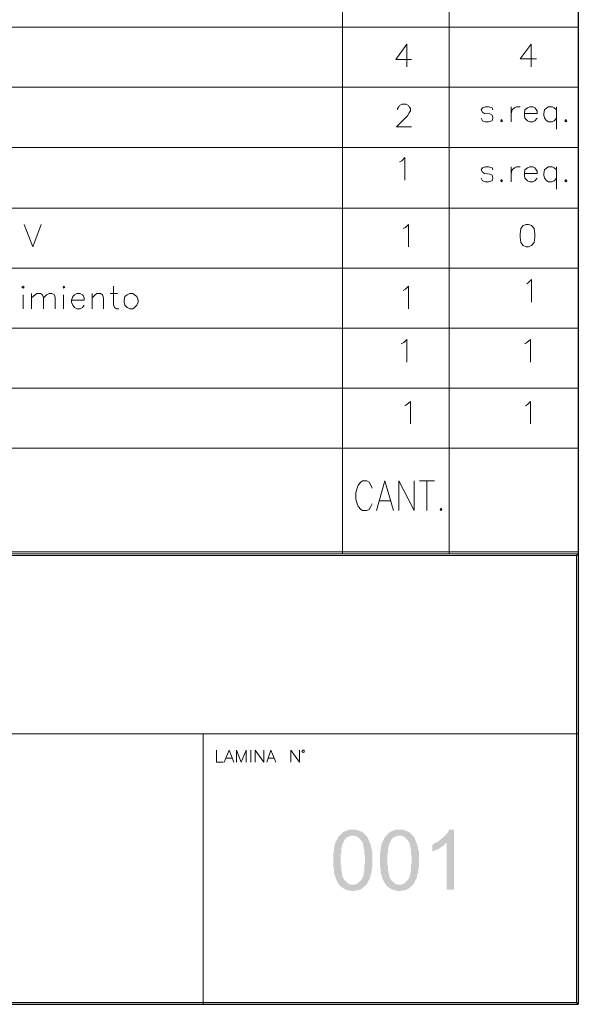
# Paper-space layout 'DGE_BT_001' of a CAD drawing. Header units: millimetres. Extents: x 8 to 202, y 3 to 294.
# Tile 12 of 18: x 163 to 202, y 3 to 72. Entities that reach past the tile are written whole.
import ezdxf

# ---------------------------------------------------------------- set-up
doc = ezdxf.new("R2010")
doc.units = ezdxf.units.MM
for name, color, linetype, lineweight in [('DGE_CONTORNOS', 7, 'Continuous', 0), ('DGE_DATOS', 7, 'Continuous', 0), ('DGE_RELLENO', 7, 'Continuous', 0)]:
    doc.layers.add(name, color=color, linetype=linetype, lineweight=lineweight)

# ---------------------------------------------------------------- blocks, each defined once
blk = doc.blocks.new('DGE_BT_001')
at = {"layer": 'DGE_RELLENO', "true_color": 0x000000}
for points in [[(186.2243, 15.4376), (185.9703, 15.4376), (185.8433, 15.3953), (185.7587, 15.3529), (185.6317, 15.3106), (185.547, 15.2683), (185.4623, 15.1836), (185.42, 15.1836), (185.3777, 15.0989), (185.293, 15.0143), (186.3513, 15.0143), (186.4783, 14.972), (186.563, 14.9296), (186.6477, 14.8449), (186.7323, 14.7603), (186.817, 14.6756), (186.8593, 14.5909), (186.9017, 14.5486), (186.944, 14.464), (186.944, 14.3793), (186.9863, 14.2523), (186.9863, 14.1676), (187.0287, 14.0406), (187.0287, 13.7866), (187.071, 13.6173), (187.071, 13.1093), (187.0287, 12.94), (187.0287, 12.5589), (186.9863, 12.432), (186.9863, 12.3473), (186.944, 12.2203), (186.9017, 12.1356), (186.9017, 12.0509), (186.8593, 12.0086), (186.817, 11.9239), (186.7747, 11.8816), (186.69, 11.797), (186.6053, 11.7123), (186.5207, 11.6699), (186.436, 11.6276), (186.309, 11.5853), (186.2243, 11.5853), (185.3353, 11.5429), (185.3777, 11.4583), (185.4623, 11.4159), (185.5893, 11.3313), (185.674, 11.289), (185.7587, 11.2466), (185.8857, 11.2043), (185.9703, 11.2043), (186.0973, 11.1619), (186.2243, 11.1619), (186.3513, 11.1619), (186.4783, 11.2043), (186.6053, 11.2043), (186.69, 11.2466), (186.817, 11.289), (186.9017, 11.3736), (186.9863, 11.4159), (187.0287, 11.4583), (187.071, 11.5006), (187.1557, 11.5853), (187.2403, 11.6699), (187.2827, 11.797), (187.325, 11.8816), (187.4097, 12.0086), (187.452, 12.1356), (187.452, 12.2626), (187.4943, 12.3473), (187.5367, 12.432), (187.5367, 12.6859), (187.579, 12.7706), (187.579, 13.9136), (187.5367, 13.9983), (187.5367, 14.1253), (187.4943, 14.2099), (187.4943, 14.2946), (187.452, 14.4216), (187.4097, 14.5063), (187.3673, 14.6333), (187.325, 14.7179), (187.2827, 14.8449), (187.2403, 14.9296), (187.1557, 15.0143), (187.071, 15.0989), (186.9863, 15.1836), (186.9017, 15.2683), (186.817, 15.3106), (186.7747, 15.3106), (186.69, 15.3529), (186.563, 15.3953), (186.4783, 15.4376), (186.3513, 15.4376)], [(189.484, 15.4376), (189.23, 15.4376), (189.103, 15.3953), (189.0183, 15.3529), (188.8913, 15.3106), (188.8067, 15.2683), (188.722, 15.1836), (188.6797, 15.1836), (188.6373, 15.0989), (188.5527, 15.0143), (189.611, 15.0143), (189.738, 14.972), (189.8227, 14.9296), (189.9073, 14.8449), (189.992, 14.7603), (190.0767, 14.6756), (190.119, 14.5909), (190.1613, 14.5486), (190.2037, 14.464), (190.2037, 14.3793), (190.246, 14.2523), (190.246, 14.1676), (190.2883, 14.0406), (190.2883, 13.7866), (190.3307, 13.6173), (190.3307, 13.1093), (190.2883, 12.94), (190.2883, 12.5589), (190.246, 12.432), (190.246, 12.3473), (190.2037, 12.2203), (190.1613, 12.1356), (190.1613, 12.0509), (190.119, 12.0086), (190.0767, 11.9239), (190.0343, 11.8816), (189.9497, 11.797), (189.865, 11.7123), (189.7803, 11.6699), (189.6957, 11.6276), (189.5687, 11.5853), (189.484, 11.5853), (188.595, 11.5429), (188.6373, 11.4583), (188.722, 11.4159), (188.849, 11.3313), (188.9337, 11.289), (189.0183, 11.2466), (189.1453, 11.2043), (189.23, 11.2043), (189.357, 11.1619), (189.484, 11.1619), (189.611, 11.1619), (189.738, 11.2043), (189.865, 11.2043), (189.9497, 11.2466), (190.0767, 11.289), (190.1613, 11.3736), (190.246, 11.4159), (190.2883, 11.4583), (190.3307, 11.5006), (190.4153, 11.5853), (190.5, 11.6699), (190.5423, 11.797), (190.5847, 11.8816), (190.6693, 12.0086), (190.7117, 12.1356), (190.7117, 12.2626), (190.754, 12.3473), (190.7963, 12.432), (190.7963, 12.6859), (190.8387, 12.7706), (190.8387, 13.9136), (190.7963, 13.9983), (190.7963, 14.1253), (190.754, 14.2099), (190.754, 14.2946), (190.7117, 14.4216), (190.6693, 14.5063), (190.627, 14.6333), (190.5847, 14.7179), (190.5423, 14.8449), (190.5, 14.9296), (190.4153, 15.0143), (190.3307, 15.0989), (190.246, 15.1836), (190.1613, 15.2683), (190.0767, 15.3106), (190.0343, 15.3106), (189.9497, 15.3529), (189.8227, 15.3953), (189.738, 15.4376), (189.611, 15.4376)], [(193.294, 15.4376), (192.9553, 15.4376), (192.913, 15.3529), (192.8707, 15.2683), (192.786, 15.1413), (192.7013, 15.0566), (192.6167, 14.972), (192.532, 14.8873), (192.4473, 14.8449), (192.3627, 14.7603), (192.278, 14.6756), (192.1933, 14.6333), (192.1087, 14.5486), (192.786, 14.5063), (192.786, 11.2466), (193.294, 11.2466)], [(185.293, 15.0143), (185.2083, 14.9296), (185.166, 14.8449), (185.1237, 14.7179), (185.039, 14.6333), (184.9967, 14.5063), (184.9967, 14.464), (184.9543, 14.3793), (184.9543, 14.2946), (184.912, 14.1676), (184.912, 13.956), (184.8697, 13.8289), (184.8697, 12.813), (184.912, 12.6859), (184.912, 12.432), (184.9543, 12.3049), (184.9967, 12.2203), (184.9967, 12.0933), (185.039, 12.0086), (185.0813, 11.9239), (185.1237, 11.8393), (185.166, 11.7546), (185.2083, 11.6699), (185.2507, 11.6276), (185.3353, 11.5429), (186.2243, 11.5853), (186.182, 11.5853), (186.055, 11.6276), (185.9703, 11.6276), (185.8857, 11.7123), (185.801, 11.7546), (185.7163, 11.8393), (185.6317, 11.9239), (185.6317, 11.9663), (185.5893, 12.0086), (185.547, 12.0933), (185.5047, 12.1779), (185.5047, 12.2626), (185.4623, 12.3473), (185.4623, 12.4743), (185.42, 12.6013), (185.42, 12.8553), (185.3777, 12.9823), (185.3777, 13.7019), (185.42, 13.8713), (185.42, 14.0829), (185.4623, 14.2099), (185.4623, 14.3369), (185.5047, 14.4216), (185.547, 14.5063), (185.5893, 14.5909), (185.6317, 14.6756), (185.6317, 14.7179), (185.7163, 14.8026), (185.801, 14.8873), (185.8857, 14.9296), (186.0127, 14.972), (186.0973, 15.0143), (186.2243, 15.0143)], [(188.5527, 15.0143), (188.468, 14.9296), (188.4257, 14.8449), (188.3833, 14.7179), (188.2987, 14.6333), (188.2563, 14.5063), (188.2563, 14.464), (188.214, 14.3793), (188.214, 14.2946), (188.1717, 14.1676), (188.1717, 13.956), (188.1293, 13.8289), (188.1293, 12.813), (188.1717, 12.6859), (188.1717, 12.432), (188.214, 12.3049), (188.2563, 12.2203), (188.2563, 12.0933), (188.2987, 12.0086), (188.341, 11.9239), (188.3833, 11.8393), (188.4257, 11.7546), (188.468, 11.6699), (188.5103, 11.6276), (188.595, 11.5429), (189.484, 11.5853), (189.4417, 11.5853), (189.3147, 11.6276), (189.23, 11.6276), (189.1453, 11.7123), (189.0607, 11.7546), (188.976, 11.8393), (188.8913, 11.9239), (188.8913, 11.9663), (188.849, 12.0086), (188.8067, 12.0933), (188.7643, 12.1779), (188.7643, 12.2626), (188.722, 12.3473), (188.722, 12.4743), (188.6797, 12.6013), (188.6797, 12.8553), (188.6373, 12.9823), (188.6373, 13.7019), (188.6797, 13.8713), (188.6797, 14.0829), (188.722, 14.2099), (188.722, 14.3369), (188.7643, 14.4216), (188.8067, 14.5063), (188.849, 14.5909), (188.8913, 14.6756), (188.8913, 14.7179), (188.976, 14.8026), (189.0607, 14.8873), (189.1453, 14.9296), (189.2723, 14.972), (189.357, 15.0143), (189.484, 15.0143)], [(192.1087, 14.5486), (191.9817, 14.5063), (191.897, 14.464), (191.77, 14.3793), (191.77, 13.9136), (191.897, 13.956), (191.9817, 13.9983), (192.1087, 14.0406), (192.1933, 14.0829), (192.3203, 14.1676), (192.4473, 14.2523), (192.532, 14.2946), (192.6167, 14.3793), (192.7013, 14.464), (192.786, 14.5063)]]:
    blk.add_hatch(color=7, dxfattribs=at).paths.add_polyline_path(points, flags=0)
at = {"layer": 'DGE_CONTORNOS', "lineweight": 25}
for points in [[(201.9723, 293.9063), (201.9723, 3.2456)], [(7.874, 3.2456), (201.9723, 3.2456)]]:
    blk.add_lwpolyline(points, dxfattribs=at)
at = {"layer": 'DGE_CONTORNOS', "lineweight": 5}
for points in [[(192.9553, 98.919), (192.9553, 34.6993)], [(185.5047, 92.442), (185.5047, 34.6993)], [(23.5797, 71.4447), (201.9723, 71.4447)], [(23.5797, 67.2537), (201.9723, 67.2537)], [(23.5797, 63.0627), (201.9723, 63.0627)], [(23.5797, 58.8294), (201.9723, 58.8294)], [(23.5797, 54.6384), (201.9723, 54.6384)], [(23.5797, 50.4474), (201.9723, 50.4474)], [(23.5797, 46.2564), (201.9723, 46.2564)], [(23.4527, 34.8263), (201.9723, 34.8263), (201.9723, 34.6993), (201.8453, 34.5723), (23.7067, 34.5723), (23.4527, 34.8263)], [(23.5797, 3.2456), (23.4527, 3.2456), (23.4527, 34.8263), (23.7067, 34.5723), (23.7067, 3.3726), (23.5797, 3.2456), (201.9723, 3.2456)], [(201.9723, 34.6993), (201.8453, 34.5723), (201.8453, 3.3726), (201.9723, 3.2456), (201.9723, 34.6993)], [(175.768, 22.1263), (175.768, 3.2456)], [(23.5797, 3.2456), (23.7067, 3.3726), (201.8453, 3.3726), (201.9723, 3.2456)]]:
    blk.add_lwpolyline(points, dxfattribs=at)
at = {"layer": 'DGE_CONTORNOS', "lineweight": 13}
for points in [[(189.992, 70.2594), (189.23, 69.201), (190.3307, 69.201)], [(189.992, 70.2594), (189.992, 68.693)], [(198.6703, 70.2594), (197.9083, 69.2434), (199.0513, 69.2434)], [(198.6703, 70.2594), (198.6703, 68.693)], [(189.357, 65.6874), (189.357, 65.772), (189.4417, 65.899), (189.484, 65.9837), (189.6533, 66.0684), (189.9497, 66.0684), (190.119, 65.9837), (190.1613, 65.899), (190.246, 65.772), (190.246, 65.6027), (190.1613, 65.4757), (190.0343, 65.264), (189.2723, 64.502), (190.3307, 64.502)], [(196.0033, 65.6874), (195.961, 65.8144), (195.707, 65.899), (195.4953, 65.899), (195.2837, 65.8144), (195.199, 65.6874), (195.2837, 65.518), (195.4107, 65.4334), (195.7917, 65.391), (195.961, 65.3064), (196.0033, 65.137), (196.0033, 65.0947), (195.961, 64.9254), (195.707, 64.8407), (195.4953, 64.8407), (195.2837, 64.9254), (195.199, 65.0947)], [(197.2733, 65.899), (197.2733, 64.8407)], [(197.2733, 65.4334), (197.358, 65.6874), (197.5273, 65.8144), (197.6543, 65.899), (197.9083, 65.899)], [(198.2047, 65.4334), (199.0937, 65.4334), (199.0937, 65.6027), (199.009, 65.7297), (198.9243, 65.8144), (198.7973, 65.899), (198.5857, 65.899), (198.4163, 65.8144), (198.247, 65.6874), (198.2047, 65.4334), (198.2047, 65.3064), (198.247, 65.0947), (198.4163, 64.9254), (198.5857, 64.8407), (198.7973, 64.8407), (198.9243, 64.9254), (199.0937, 65.0947)], [(200.4483, 65.6874), (200.279, 65.8144), (200.152, 65.899), (199.898, 65.899), (199.771, 65.8144), (199.6017, 65.6874), (199.5593, 65.4334), (199.5593, 65.3064), (199.6017, 65.0947), (199.771, 64.9254), (199.898, 64.8407), (200.152, 64.8407), (200.279, 64.9254), (200.4483, 65.0947)], [(200.4483, 65.899), (200.4483, 64.3327)], [(196.596, 65.01), (196.6807, 64.9254), (196.596, 64.8407), (196.5537, 64.9254), (196.596, 65.01)], [(201.1257, 65.01), (201.168, 64.9254), (201.1257, 64.8407), (201.041, 64.9254), (201.1257, 65.01)], [(189.484, 62.0467), (189.6533, 62.1314), (189.865, 62.343), (189.865, 60.7767)], [(196.0033, 61.4964), (195.961, 61.6234), (195.707, 61.708), (195.4953, 61.708), (195.2837, 61.6234), (195.199, 61.4964), (195.2837, 61.327), (195.4107, 61.2424), (195.7917, 61.2), (195.961, 61.1154), (196.0033, 60.946), (196.0033, 60.9037), (195.961, 60.7344), (195.707, 60.6497), (195.4953, 60.6497), (195.2837, 60.7344), (195.199, 60.9037)], [(197.2733, 61.708), (197.2733, 60.6497)], [(197.2733, 61.2424), (197.358, 61.4964), (197.5273, 61.6234), (197.6543, 61.708), (197.9083, 61.708)], [(198.2047, 61.2424), (199.0937, 61.2424), (199.0937, 61.4117), (199.009, 61.5387), (198.9243, 61.6234), (198.7973, 61.708), (198.5857, 61.708), (198.4163, 61.6234), (198.247, 61.4964), (198.2047, 61.2424), (198.2047, 61.1154), (198.247, 60.9037), (198.4163, 60.7344), (198.5857, 60.6497), (198.7973, 60.6497), (198.9243, 60.7344), (199.0937, 60.9037)], [(200.4483, 61.4964), (200.279, 61.6234), (200.152, 61.708), (199.898, 61.708), (199.771, 61.6234), (199.6017, 61.4964), (199.5593, 61.2424), (199.5593, 61.1154), (199.6017, 60.9037), (199.771, 60.7344), (199.898, 60.6497), (200.152, 60.6497), (200.279, 60.7344), (200.4483, 60.9037)], [(200.4483, 61.708), (200.4483, 60.1417)], [(196.596, 60.819), (196.6807, 60.7344), (196.596, 60.6497), (196.5537, 60.7344), (196.596, 60.819)], [(201.1257, 60.819), (201.168, 60.7344), (201.1257, 60.6497), (201.041, 60.7344), (201.1257, 60.819)], [(163.2797, 57.6864), (163.8723, 56.12), (164.465, 57.6864)], [(189.738, 57.39), (189.9073, 57.4747), (190.119, 57.6864), (190.119, 56.12)], [(198.3317, 57.6864), (198.12, 57.6017), (197.9507, 57.39), (197.9083, 57.009), (197.9083, 56.7974), (197.9507, 56.4164), (198.12, 56.2047), (198.3317, 56.12), (198.501, 56.12), (198.7127, 56.2047), (198.882, 56.4164), (198.9243, 56.7974), (198.9243, 57.009), (198.882, 57.39), (198.7127, 57.6017), (198.501, 57.6864), (198.3317, 57.6864)], [(198.374, 53.5377), (198.501, 53.6224), (198.7127, 53.834), (198.7127, 52.2677)], [(163.1103, 53.326), (163.195, 53.3684), (163.2797, 53.326), (163.195, 53.2414), (163.1103, 53.326)], [(165.989, 53.326), (166.0313, 53.3684), (166.116, 53.326), (166.0313, 53.2414), (165.989, 53.326)], [(169.5027, 53.3684), (169.5027, 52.0984), (169.5873, 51.8867), (169.7143, 51.802), (169.8837, 51.802)], [(189.738, 53.072), (189.9073, 53.1567), (190.119, 53.3684), (190.119, 51.802)], [(163.195, 52.7757), (163.195, 51.802)], [(163.7877, 52.8604), (163.7877, 51.802)], [(163.7877, 52.564), (164.0417, 52.7757), (164.1687, 52.8604), (164.4227, 52.8604), (164.5497, 52.7757), (164.6343, 52.564), (164.6343, 51.802)], [(164.6343, 52.564), (164.846, 52.7757), (165.0153, 52.8604), (165.227, 52.8604), (165.3963, 52.7757), (165.4387, 52.564), (165.4387, 51.802)], [(166.0313, 52.7757), (166.0313, 51.802)], [(166.5817, 52.3947), (167.4707, 52.3947), (167.4707, 52.564), (167.386, 52.7334), (167.3437, 52.7757), (167.1743, 52.8604), (166.9627, 52.8604), (166.7933, 52.7757), (166.6663, 52.6487), (166.5817, 52.3947), (166.5817, 52.2677), (166.6663, 52.056), (166.7933, 51.8867), (166.9627, 51.802), (167.1743, 51.802), (167.3437, 51.8867), (167.4707, 52.056)], [(168.021, 52.8604), (168.021, 51.802)], [(168.021, 52.564), (168.2327, 52.7757), (168.3597, 52.8604), (168.6137, 52.8604), (168.7407, 52.7757), (168.8253, 52.564), (168.8253, 51.802)], [(169.291, 52.8604), (169.799, 52.8604)], [(170.6457, 52.8604), (170.4763, 52.7757), (170.307, 52.6487), (170.2647, 52.3947), (170.2647, 52.2677), (170.307, 52.056), (170.4763, 51.8867), (170.6457, 51.802), (170.8573, 51.802), (170.9843, 51.8867), (171.1537, 52.056), (171.2383, 52.2677), (171.2383, 52.3947), (171.1537, 52.6487), (170.9843, 52.7757), (170.8573, 52.8604), (170.6457, 52.8604)], [(189.611, 49.3467), (189.7803, 49.4314), (189.992, 49.643), (189.992, 48.0767)], [(198.247, 49.3467), (198.374, 49.4314), (198.628, 49.643), (198.628, 48.0767)], [(189.865, 45.0287), (189.992, 45.1134), (190.246, 45.325), (190.246, 43.7587)], [(198.2893, 45.0287), (198.4163, 45.1134), (198.628, 45.325), (198.628, 43.7587)], [(23.5797, 42.0653), (201.9723, 42.0653)], [(187.579, 39.2713), (187.4943, 39.4829), (187.3673, 39.6946), (187.198, 39.7793), (186.9017, 39.7793), (186.7747, 39.6946), (186.6053, 39.4829), (186.5207, 39.2713), (186.436, 38.9749), (186.436, 38.5093), (186.5207, 38.1706), (186.6053, 38.0013), (186.7747, 37.7896), (186.9017, 37.7049), (187.198, 37.7049), (187.3673, 37.7896), (187.4943, 38.0013), (187.579, 38.1706)], [(187.8753, 37.7049), (188.468, 39.7793), (189.0607, 37.7049)], [(189.4417, 37.7049), (189.4417, 39.7793), (190.5, 37.7049), (190.5, 39.7793)], [(190.881, 39.7793), (191.9393, 39.7793)], [(191.389, 39.7793), (191.389, 37.7049)], [(188.087, 38.3823), (188.849, 38.3823)], [(192.3627, 37.8743), (192.4473, 37.7896), (192.3627, 37.7049), (192.3203, 37.7896), (192.3627, 37.8743)], [(23.5797, 34.6993), (201.9723, 34.6993)], [(176.6993, 20.9833), (176.6993, 20.1366), (177.165, 20.1366)], [(177.2497, 20.1366), (177.5883, 20.9833), (177.927, 20.1366)], [(178.0963, 20.1366), (178.0963, 20.9833), (178.435, 20.1366), (178.7737, 20.9833), (178.7737, 20.1366)], [(179.1123, 20.9833), (179.1123, 20.1366)], [(179.4087, 20.1366), (179.4087, 20.9833), (180.0013, 20.1366), (180.0013, 20.9833)], [(180.213, 20.1366), (180.5093, 20.9833), (180.848, 20.1366)], [(181.9063, 20.1366), (181.9063, 20.9833), (182.499, 20.1366), (182.499, 20.9833)], [(182.8377, 20.8986), (182.8377, 20.9833), (182.7107, 20.9833), (182.6683, 20.8986), (182.7107, 20.8563), (182.753, 20.814), (182.8377, 20.8563), (182.8377, 20.8986)], [(177.3767, 20.4329), (177.8, 20.4329)], [(180.2977, 20.4329), (180.721, 20.4329)]]:
    blk.add_lwpolyline(points, dxfattribs=at)
at = {"layer": 'DGE_CONTORNOS', "lineweight": 9}
blk.add_lwpolyline([(23.5797, 22.1263), (201.9723, 22.1263)], dxfattribs=at)
at = {"layer": 'DGE_DATOS', "flags": 1}
for tag, p in [('NORMA', (12, -5)), ('LAMINA', (12, -8)), ('PAGINA_PDF', (12, -11))]:
    blk.add_attdef(tag, p, '', height=1.5, dxfattribs=at)

psp = doc.layouts.new('DGE_BT_001')

# ---------------------------------------------------------------- block references
psp.add_blockref('DGE_BT_001', (0, 0))

doc.saveas('drawing.dxf')
